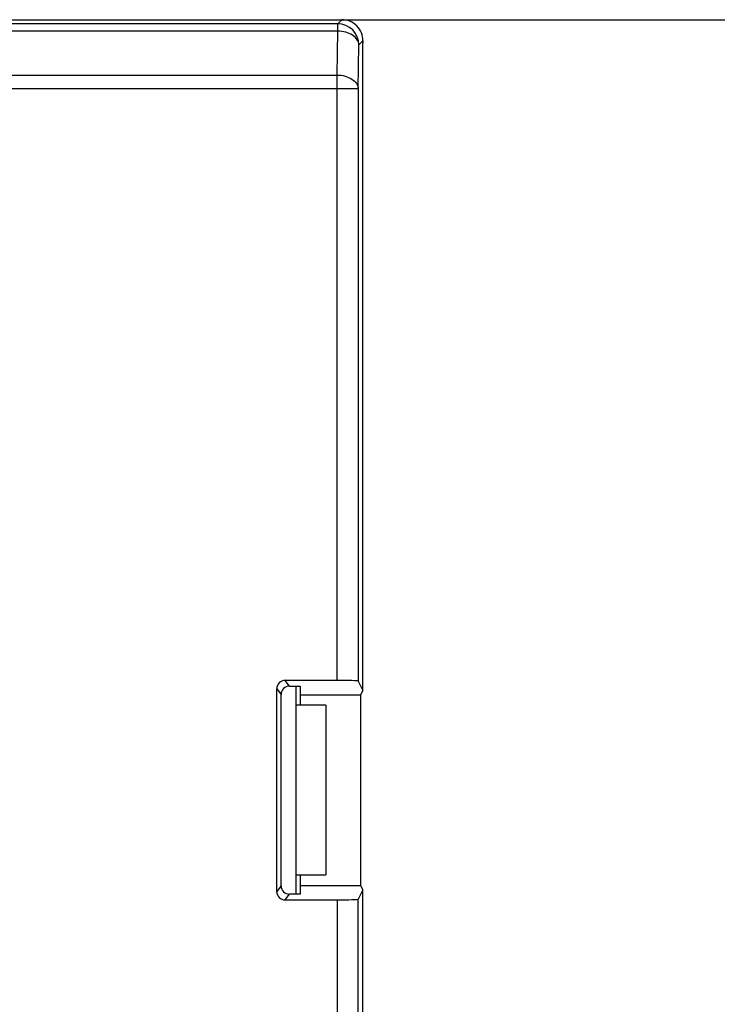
# Model space of a CAD drawing. Header units: millimetres. Extents: x 0 to 210, y 0 to 297.
# Tile 12 of 39: x 129.67 to 136.25, y 105.5 to 114.79. Entities that reach past the tile are written whole.
import ezdxf
from ezdxf.enums import TextEntityAlignment as Align

# ---------------------------------------------------------------- set-up
doc = ezdxf.new("R2010")
doc.units = ezdxf.units.MM
doc.header["$LTSCALE"] = 19.36
doc.layers.get('0').update_dxf_attribs({"linetype": 'CONTINUOUS'})
doc.layers.add('Z_DIM_2D', color=7, linetype='CONTINUOUS')
doc.styles.add('TEXTSTYLE_3', font='arial.ttf')
doc.dimstyles.new('DIMSTYLE_2', dxfattribs={"dimtxt": 2.1, "dimasz": 3.5, "dimexe": 1.5, "dimexo": 0, "dimgap": 0.525, "dimtad": 1, "dimdec": 1, "dimlfac": 2.5, "dimdsep": 46, "dimtxsty": 'TEXTSTYLE_3', "dimblk": '_FILLED', "dimblk1": '_FILLED', "dimblk2": '_FILLED', "dimcen": 0.09, "dimclrt": 5, "dimazin": 2, "dimtp": 0.3, "dimtm": 0.3, "dimtfac": 1, "dimtdec": 1, "dimtofl": 0, "dimtmove": 0, "dimatfit": 3, "dimldrblk": '_FILLED', "dimfxl": 1, "dimtolj": 1, "dimarcsym": 0})

# ---------------------------------------------------------------- blocks, each defined once
blk = doc.blocks.new('*D1')
at = {"layer": 'Z_DIM_2D', "color": 2, "linetype": 'CONTINUOUS'}
for p, q in [((132.71, 114.7944), (146.1192, 114.7944)), ((144.6192, 114.7944), (144.6192, 106.14)), ((144.6192, 97.4857), (144.6192, 106.14)), ((132.83, 97.4857), (146.1192, 97.4857))]:
    blk.add_line(p, q, dxfattribs=at)
at = {"layer": 'Z_DIM_2D', "color": 5, "linetype": 'CONTINUOUS', "style": 'TEXTSTYLE_3'}
blk.add_text('43.3', height=2.1, rotation=90, dxfattribs=at).set_placement((144.0942, 106.14), align=Align.CENTER)
blk = doc.blocks.new('_FILLED')
at = {"color": 0, "linetype": 'BYBLOCK'}
blk.add_solid([(0, 0), (-1, 0.125), (-1, -0.125)], dxfattribs=at)
blk = doc.blocks.new('_NONE')

msp = doc.modelspace()

# ---------------------------------------------------------------- linework, layer by layer
at = {"color": 7, "linetype": 'CONTINUOUS'}
for p, q in [((121.6923, 114.7944), (132.71, 114.7944)), ((132.8718, 114.5562), (132.91, 114.5934)), ((132.91, 114.5934), (132.91, 114.5763)), ((132.91, 108.4654), (132.91, 114.5763)), ((132.6656, 108.5611), (132.1768, 108.5611)), ((132.2172, 108.5073), (132.3184, 108.5073)), ((132.2784, 108.5073), (132.2784, 106.5439)), ((132.3184, 108.5073), (132.3184, 108.3257)), ((132.8656, 108.5542), (132.9098, 108.4654)), ((132.0974, 106.5695), (132.0974, 108.4817)), ((132.1378, 106.6233), (132.1378, 108.4279)), ((132.3184, 108.4256), (132.8897, 108.4256)), ((132.8897, 108.4256), (132.9096, 108.4654)), ((132.8897, 106.6256), (132.8897, 108.4256)), ((132.5584, 108.3257), (132.2784, 108.3257)), ((132.5584, 108.3257), (132.5584, 106.7257)), ((132.2784, 106.7257), (132.5584, 106.7257)), ((132.3184, 106.7257), (132.3184, 106.5439)), ((132.3184, 106.6256), (132.8897, 106.6256)), ((132.9098, 106.5858), (132.8656, 106.497)), ((132.9096, 106.5858), (132.8897, 106.6256)), ((132.91, 102.9343), (132.9096, 106.5858)), ((132.1768, 106.4901), (132.6656, 106.4901)), ((132.3184, 106.5439), (132.2172, 106.5439))]:
    msp.add_line(p, q, dxfattribs=at)
at = {"color": 9, "linetype": 'CONTINUOUS'}
for p, q in [((132.6718, 114.7562), (127.8841, 114.7562)), ((132.71, 114.7944), (132.6718, 114.7562)), ((132.6718, 114.6864), (132.6718, 114.7562)), ((132.6718, 114.6864), (127.8847, 114.6864)), ((132.6656, 114.2724), (132.6718, 114.6864)), ((132.8656, 114.1423), (132.8718, 114.5562)), ((127.8754, 114.2724), (132.6656, 114.2724)), ((132.6656, 108.5611), (132.6656, 114.2724)), ((132.8656, 114.1423), (127.8734, 114.1423)), ((132.8656, 114.1423), (132.8656, 108.5542)), ((132.2172, 108.5073), (132.1768, 108.5611)), ((132.0974, 108.4817), (132.1378, 108.4279)), ((132.1378, 106.6233), (132.0974, 106.5695)), ((132.1768, 106.4901), (132.2172, 106.5439)), ((132.6656, 106.4901), (132.6656, 103.6474)), ((132.8656, 103.6473), (132.8656, 106.497))]:
    msp.add_line(p, q, dxfattribs=at)
msp.add_arc((132.6717, 114.5561), 0.2001, 0.0275, 89.97251, dxfattribs=at)
at = {"color": 7, "linetype": 'CONTINUOUS'}
msp.add_arc((132.7102, 114.5947), 0.1997, 359.63866, 89.98498, dxfattribs=at)
for centre, major_axis, ratio, start_param, end_param in [((132.1769, 108.4816), (-0.0477, 0.0636), 0.999049, -0.642959, 0.926924), ((132.2172, 108.4278), (0.0477, -0.0636), 0.999049, 2.498634, 4.068516), ((132.6656, 108.5541), (0.2, 0), 0.034921, 0.017453, 1.570796), ((132.1769, 106.5696), (0.0477, 0.0636), 0.999049, -4.068516, -2.498634), ((132.2172, 106.6234), (0.0477, 0.0636), 0.999049, -4.068516, -2.498634), ((132.6656, 106.4971), (0.2, 0), 0.034921, -1.570796, -0.017453)]:
    msp.add_ellipse(centre, major_axis=major_axis, ratio=ratio, start_param=start_param, end_param=end_param, dxfattribs=at)
at = {"color": 9, "linetype": 'CONTINUOUS'}
for points, knots in [([(132.8718, 114.5562), (132.8714, 114.5735), (132.8581, 114.611), (132.8113, 114.6526), (132.7466, 114.6797), (132.6974, 114.6862), (132.6718, 114.6864)], [0, 0, 0, 0, 0.200113, 0.433174, 0.704731, 1, 1, 1, 1]), ([(132.6656, 114.2724), (132.6912, 114.2722), (132.7404, 114.2657), (132.8051, 114.2387), (132.8519, 114.1971), (132.8652, 114.1596), (132.8656, 114.1423)], [0, 0, 0, 0, 0.295201, 0.566776, 0.799871, 1, 1, 1, 1])]:
    msp.add_open_spline(points, degree=3, knots=knots, dxfattribs=at)

# ---------------------------------------------------------------- dimensions: what is measured, and where the dimension line sits
at = {"layer": 'Z_DIM_2D', "color": 2, "linetype": 'CONTINUOUS'}
dim = msp.add_linear_dim(base=(144.6192, 97.4857), p1=(132.71, 114.7944), p2=(132.83, 97.4857), angle=270, dimstyle='DIMSTYLE_2', override={"dimblk1": 'NONE', "dimblk2": 'NONE', "dimsah": 1}, dxfattribs=at)
dim.commit()
dim.dimension.update_dxf_attribs({"geometry": '*D1', "text_midpoint": (144.6192, 106.0866), "dimtype": 160})

doc.saveas('drawing.dxf')
